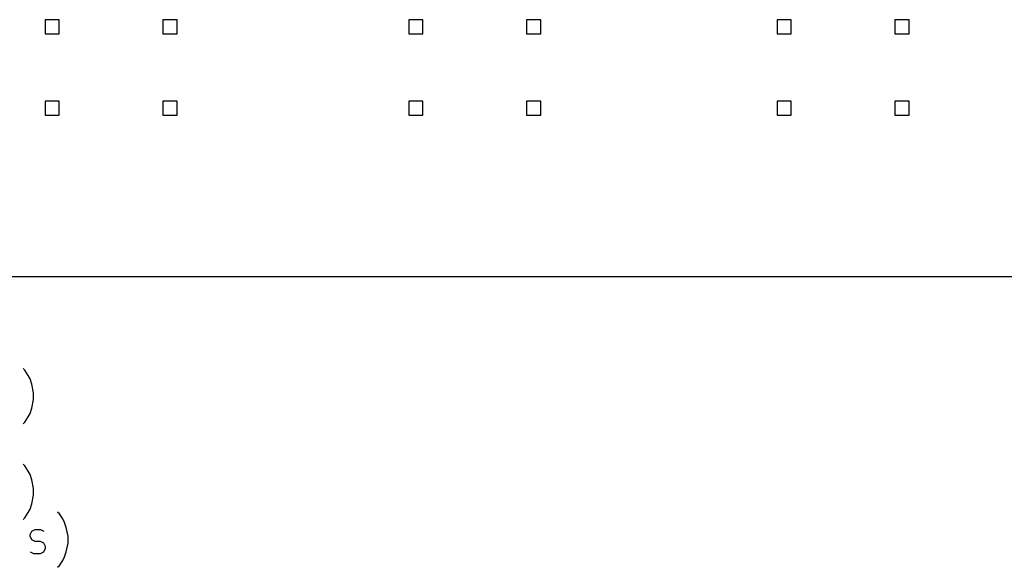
# Model space of a CAD drawing. Extents: x 2.21 to 10.54, y -10.59 to -1.61.
# Tile 3 of 6: x 4.23 to 6.37, y -10.49 to -9.3. Entities that reach past the tile are written whole.
import ezdxf

# ---------------------------------------------------------------- set-up
doc = ezdxf.new("R2010")
doc.units = 0
doc.header["$MEASUREMENT"] = 0
doc.layers.add('BLACK', color=7, linetype='CONTINUOUS')

msp = doc.modelspace()

# ---------------------------------------------------------------- linework, layer by layer
at = {"layer": 'BLACK', "linetype": 'CONTINUOUS'}
for p, q in [((4.3207, -9.2964), (4.2901, -9.2964)), ((4.2901, -9.2964), (4.2901, -9.327)), ((4.3207, -9.327), (4.3207, -9.2964)), ((4.5767, -9.2964), (4.546, -9.2964)), ((4.546, -9.2964), (4.546, -9.327)), ((4.5767, -9.327), (4.5767, -9.2964)), ((5.1107, -9.2964), (5.0801, -9.2964)), ((5.0801, -9.2964), (5.0801, -9.327)), ((5.1107, -9.327), (5.1107, -9.2964)), ((5.3667, -9.2964), (5.336, -9.2964)), ((5.336, -9.2964), (5.336, -9.327)), ((5.3667, -9.327), (5.3667, -9.2964)), ((5.9107, -9.2964), (5.8801, -9.2964)), ((5.8801, -9.2964), (5.8801, -9.327)), ((5.9107, -9.327), (5.9107, -9.2964)), ((6.1667, -9.2964), (6.136, -9.2964)), ((6.136, -9.2964), (6.136, -9.327)), ((6.1667, -9.327), (6.1667, -9.2964)), ((4.2901, -9.327), (4.3207, -9.327)), ((4.546, -9.327), (4.5767, -9.327)), ((5.0801, -9.327), (5.1107, -9.327)), ((5.336, -9.327), (5.3667, -9.327)), ((5.8801, -9.327), (5.9107, -9.327)), ((6.136, -9.327), (6.1667, -9.327)), ((4.3207, -9.4736), (4.2901, -9.4736)), ((4.2901, -9.4736), (4.2901, -9.5042)), ((4.3207, -9.5042), (4.3207, -9.4736)), ((4.5767, -9.4736), (4.546, -9.4736)), ((4.546, -9.4736), (4.546, -9.5042)), ((4.5767, -9.5042), (4.5767, -9.4736)), ((5.1107, -9.4736), (5.0801, -9.4736)), ((5.0801, -9.4736), (5.0801, -9.5042)), ((5.1107, -9.5042), (5.1107, -9.4736)), ((5.3667, -9.4736), (5.336, -9.4736)), ((5.336, -9.4736), (5.336, -9.5042)), ((5.3667, -9.5042), (5.3667, -9.4736)), ((5.9107, -9.4736), (5.8801, -9.4736)), ((5.8801, -9.4736), (5.8801, -9.5042)), ((5.9107, -9.5042), (5.9107, -9.4736)), ((6.1667, -9.4736), (6.136, -9.4736)), ((6.136, -9.4736), (6.136, -9.5042)), ((6.1667, -9.5042), (6.1667, -9.4736)), ((4.2901, -9.5042), (4.3207, -9.5042)), ((4.546, -9.5042), (4.5767, -9.5042)), ((5.0801, -9.5042), (5.1107, -9.5042)), ((5.336, -9.5042), (5.3667, -9.5042)), ((5.8801, -9.5042), (5.9107, -9.5042)), ((6.136, -9.5042), (6.1667, -9.5042)), ((10.5384, -9.8553), (2.2884, -9.8553)), ((4.2461, -10.058), (4.2423, -10.0543)), ((4.2536, -10.0693), (4.2461, -10.058)), ((4.2573, -10.0768), (4.2536, -10.0693)), ((4.2611, -10.088), (4.2573, -10.0768)), ((4.2648, -10.1068), (4.2611, -10.088)), ((4.2648, -10.1218), (4.2648, -10.1068)), ((4.2611, -10.1405), (4.2648, -10.1218)), ((4.2536, -10.1593), (4.2573, -10.1518)), ((4.2573, -10.1518), (4.2611, -10.1405)), ((4.2423, -10.1743), (4.2461, -10.1705)), ((4.2461, -10.1705), (4.2536, -10.1593)), ((4.2461, -10.2659), (4.2423, -10.2622)), ((4.2536, -10.2772), (4.2461, -10.2659)), ((4.2573, -10.2847), (4.2536, -10.2772)), ((4.2611, -10.2959), (4.2573, -10.2847)), ((4.2648, -10.3147), (4.2611, -10.2959)), ((4.2611, -10.3484), (4.2648, -10.3297)), ((4.2648, -10.3297), (4.2648, -10.3147)), ((4.2573, -10.3597), (4.2611, -10.3484)), ((4.2461, -10.3784), (4.2536, -10.3672)), ((4.2536, -10.3672), (4.2573, -10.3597)), ((4.3211, -10.3699), (4.3173, -10.3661)), ((4.3286, -10.3811), (4.3211, -10.3699)), ((4.2423, -10.3822), (4.2461, -10.3784)), ((4.3323, -10.3886), (4.3286, -10.3811)), ((4.3361, -10.3999), (4.3323, -10.3886)), ((4.2573, -10.4149), (4.2611, -10.4074)), ((4.2573, -10.4186), (4.2573, -10.4149)), ((4.2611, -10.4074), (4.2686, -10.4036)), ((4.2686, -10.4036), (4.2798, -10.4036)), ((4.2798, -10.4036), (4.2873, -10.4074)), ((4.3398, -10.4186), (4.3361, -10.3999)), ((4.2611, -10.4261), (4.2573, -10.4186)), ((4.2686, -10.4298), (4.2611, -10.4261)), ((4.2798, -10.4298), (4.2686, -10.4298)), ((4.2873, -10.4336), (4.2798, -10.4298)), ((4.2911, -10.4411), (4.2873, -10.4336)), ((4.3361, -10.4523), (4.3398, -10.4336)), ((4.3398, -10.4336), (4.3398, -10.4186)), ((4.2573, -10.4523), (4.2648, -10.4561)), ((4.2648, -10.4561), (4.2798, -10.4561)), ((4.2798, -10.4561), (4.2873, -10.4523)), ((4.2873, -10.4523), (4.2911, -10.4448)), ((4.2911, -10.4448), (4.2911, -10.4411)), ((4.3323, -10.4636), (4.3361, -10.4523)), ((4.3211, -10.4823), (4.3286, -10.4711)), ((4.3286, -10.4711), (4.3323, -10.4636)), ((4.3173, -10.4861), (4.3211, -10.4823))]:
    msp.add_line(p, q, dxfattribs=at)

doc.saveas('drawing.dxf')
